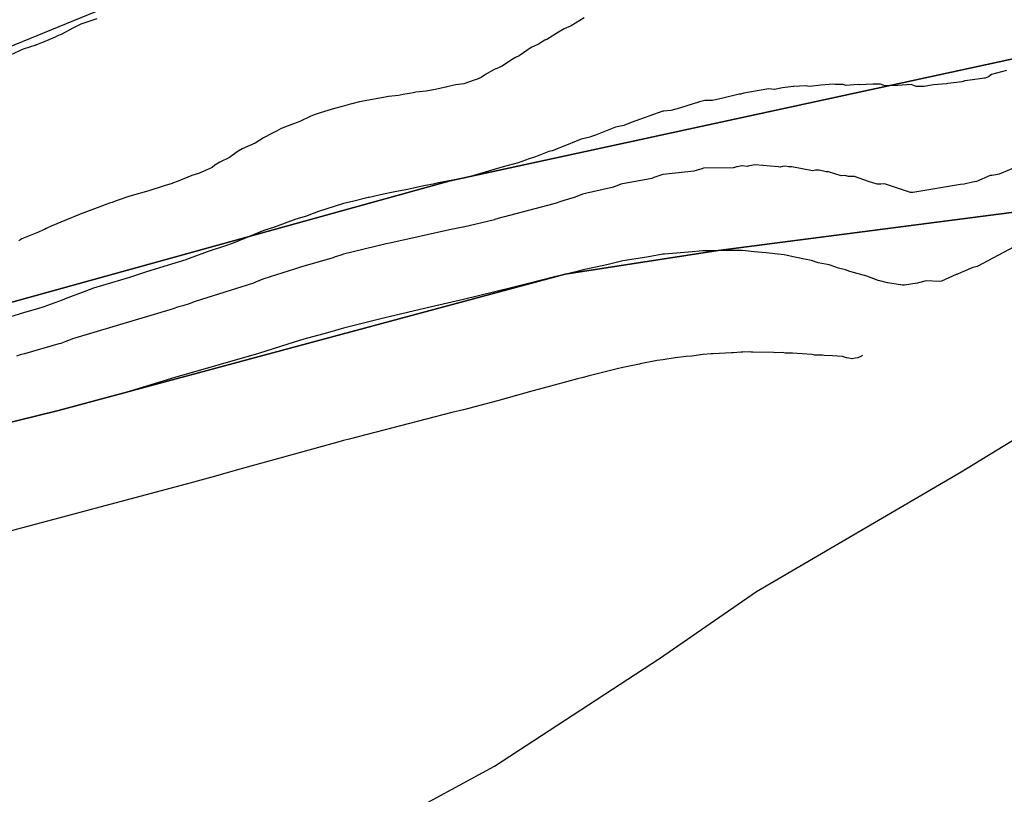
# Model space of a CAD drawing. Extents: x 158343 to 162498, y 431347 to 434500.
# Tile 74 of 220: x 159463 to 159487, y 433819 to 433839. Entities that reach past the tile are written whole.
import ezdxf

# ---------------------------------------------------------------- set-up
doc = ezdxf.new("R2010")
doc.units = 0
doc.header["$LTSCALE"] = 10
doc.header["$MEASUREMENT"] = 0
for name, color, linetype in [('000_arcering', 8, 'CONTINUOUS'), ('bestaand 008m', 8, 'CONTINUOUS'), ('bestaand 009m', 8, 'CONTINUOUS'), ('bestaand 010m', 8, 'CONTINUOUS'), ('def. con-hoogtelijn (index)', 8, 'CONTINUOUS')]:
    doc.layers.add(name, color=color, linetype=linetype)
doc.layers.add('000_onzichtbaar', color=8, linetype='CONTINUOUS', plot=False)

# ---------------------------------------------------------------- blocks, each defined once
blk = doc.blocks.new('bestaande hoogtelijnen')
at = {"layer": 'def. con-hoogtelijn (index)'}
for p, q in [((-203.574, -227.692), (-203.758, -227.786)), ((-203.574, -227.692), (-203.758, -227.786)), ((-203.574, -227.692), (-203.758, -227.786)), ((-203.173, -227.559), (-203.574, -227.692)), ((-203.173, -227.559), (-203.574, -227.692)), ((-203.173, -227.559), (-203.574, -227.692)), ((-191.289, -227.738), (-191.462, -227.815)), ((-191.289, -227.738), (-191.462, -227.815)), ((-190.967, -227.538), (-191.289, -227.738)), ((-190.967, -227.538), (-191.289, -227.738)), ((-204.07, -227.953), (-204.165, -227.99)), ((-204.07, -227.953), (-204.165, -227.99)), ((-204.07, -227.953), (-204.165, -227.99)), ((-203.758, -227.786), (-204.07, -227.953)), ((-203.758, -227.786), (-204.07, -227.953)), ((-203.758, -227.786), (-204.07, -227.953)), ((-191.607, -227.895), (-191.896, -228.078)), ((-191.607, -227.895), (-191.896, -228.078)), ((-191.462, -227.815), (-191.607, -227.895)), ((-191.462, -227.815), (-191.607, -227.895)), ((-204.709, -228.218), (-205.026, -228.321)), ((-204.709, -228.218), (-205.026, -228.321)), ((-204.709, -228.218), (-205.026, -228.321)), ((-204.703, -228.215), (-204.709, -228.218)), ((-204.703, -228.215), (-204.709, -228.218)), ((-204.703, -228.215), (-204.709, -228.218)), ((-204.701, -228.214), (-204.703, -228.215)), ((-204.701, -228.214), (-204.703, -228.215)), ((-204.701, -228.214), (-204.703, -228.215)), ((-204.69, -228.21), (-204.701, -228.214)), ((-204.69, -228.21), (-204.701, -228.214)), ((-204.69, -228.21), (-204.701, -228.214)), ((-204.564, -228.166), (-204.69, -228.21)), ((-204.564, -228.166), (-204.69, -228.21)), ((-204.564, -228.166), (-204.69, -228.21)), ((-204.536, -228.155), (-204.564, -228.166)), ((-204.536, -228.155), (-204.564, -228.166)), ((-204.536, -228.155), (-204.564, -228.166)), ((-204.221, -228.02), (-204.536, -228.155)), ((-204.221, -228.02), (-204.536, -228.155)), ((-204.221, -228.02), (-204.536, -228.155)), ((-204.165, -227.99), (-204.221, -228.02)), ((-204.165, -227.99), (-204.221, -228.02)), ((-204.165, -227.99), (-204.221, -228.02)), ((-192.11, -228.196), (-192.293, -228.277)), ((-192.11, -228.196), (-192.293, -228.277)), ((-191.948, -228.099), (-192.11, -228.196)), ((-191.948, -228.099), (-192.11, -228.196)), ((-191.93, -228.091), (-191.948, -228.099)), ((-191.93, -228.091), (-191.948, -228.099)), ((-191.921, -228.088), (-191.93, -228.091)), ((-191.921, -228.088), (-191.93, -228.091)), ((-191.896, -228.078), (-191.921, -228.088)), ((-191.896, -228.078), (-191.921, -228.088)), ((-205.026, -228.321), (-205.349, -228.469)), ((-205.026, -228.321), (-205.349, -228.469)), ((-205.026, -228.321), (-205.349, -228.469)), ((-192.293, -228.277), (-192.592, -228.489)), ((-192.293, -228.277), (-192.592, -228.489)), ((-192.811, -228.602), (-193.018, -228.746)), ((-192.811, -228.602), (-193.018, -228.746)), ((-192.684, -228.527), (-192.811, -228.602)), ((-192.684, -228.527), (-192.811, -228.602)), ((-192.592, -228.489), (-192.684, -228.527)), ((-192.592, -228.489), (-192.684, -228.527)), ((-193.434, -228.955), (-193.542, -229.033)), ((-193.434, -228.955), (-193.542, -229.033)), ((-193.216, -228.828), (-193.434, -228.955)), ((-193.216, -228.828), (-193.434, -228.955)), ((-193.152, -228.803), (-193.216, -228.828)), ((-193.152, -228.803), (-193.216, -228.828)), ((-193.018, -228.746), (-193.152, -228.803)), ((-193.018, -228.746), (-193.152, -228.803)), ((-180.754, -228.954), (-180.831, -229.013)), ((-180.754, -228.954), (-180.831, -229.013)), ((-180.754, -228.954), (-180.831, -229.013)), ((-180.381, -228.858), (-180.754, -228.954)), ((-180.381, -228.858), (-180.754, -228.954)), ((-180.381, -228.858), (-180.754, -228.954)), ((-193.982, -229.187), (-194.181, -229.219)), ((-193.982, -229.187), (-194.181, -229.219)), ((-193.72, -229.102), (-193.982, -229.187)), ((-193.72, -229.102), (-193.982, -229.187)), ((-193.66, -229.081), (-193.72, -229.102)), ((-193.66, -229.081), (-193.72, -229.102)), ((-193.542, -229.033), (-193.66, -229.081)), ((-193.542, -229.033), (-193.66, -229.081)), ((-184.712, -229.2), (-185.031, -229.222)), ((-184.712, -229.2), (-185.031, -229.222)), ((-184.712, -229.2), (-185.031, -229.222)), ((-184.674, -229.209), (-184.712, -229.2)), ((-184.674, -229.209), (-184.712, -229.2)), ((-184.674, -229.209), (-184.712, -229.2)), ((-184.472, -229.206), (-184.674, -229.209)), ((-184.472, -229.206), (-184.674, -229.209)), ((-184.472, -229.206), (-184.674, -229.209)), ((-184.403, -229.228), (-184.472, -229.206)), ((-184.403, -229.228), (-184.472, -229.206)), ((-184.403, -229.228), (-184.472, -229.206)), ((-184.086, -229.205), (-184.403, -229.228)), ((-184.086, -229.205), (-184.403, -229.228)), ((-184.086, -229.205), (-184.403, -229.228)), ((-184.065, -229.211), (-184.086, -229.205)), ((-184.065, -229.211), (-184.086, -229.205)), ((-184.065, -229.211), (-184.086, -229.205)), ((-183.734, -229.198), (-184.065, -229.211)), ((-183.734, -229.198), (-184.065, -229.211)), ((-183.734, -229.198), (-184.065, -229.211)), ((-183.54, -229.202), (-183.734, -229.198)), ((-183.54, -229.202), (-183.734, -229.198)), ((-183.54, -229.202), (-183.734, -229.198)), ((-183.468, -229.227), (-183.54, -229.202)), ((-183.468, -229.227), (-183.54, -229.202)), ((-183.468, -229.227), (-183.54, -229.202)), ((-182.77, -229.21), (-183.101, -229.228)), ((-182.77, -229.21), (-183.101, -229.228)), ((-182.77, -229.21), (-183.101, -229.228)), ((-182.642, -229.253), (-182.77, -229.21)), ((-182.642, -229.253), (-182.77, -229.21)), ((-182.642, -229.253), (-182.77, -229.21)), ((-182.206, -229.212), (-182.44, -229.253)), ((-182.206, -229.212), (-182.44, -229.253)), ((-182.206, -229.212), (-182.44, -229.253)), ((-181.887, -229.194), (-182.206, -229.212)), ((-181.887, -229.194), (-182.206, -229.212)), ((-181.887, -229.194), (-182.206, -229.212)), ((-181.847, -229.184), (-181.887, -229.194)), ((-181.847, -229.184), (-181.887, -229.194)), ((-181.847, -229.184), (-181.887, -229.194)), ((-181.491, -229.139), (-181.847, -229.184)), ((-181.491, -229.139), (-181.847, -229.184)), ((-181.491, -229.139), (-181.847, -229.184)), ((-181.426, -229.111), (-181.491, -229.139)), ((-181.426, -229.111), (-181.491, -229.139)), ((-181.426, -229.111), (-181.491, -229.139)), ((-181.294, -229.099), (-181.426, -229.111)), ((-181.294, -229.099), (-181.426, -229.111)), ((-181.294, -229.099), (-181.426, -229.111)), ((-180.929, -229.051), (-181.294, -229.099)), ((-180.929, -229.051), (-181.294, -229.099)), ((-180.929, -229.051), (-181.294, -229.099)), ((-180.914, -229.048), (-180.929, -229.051)), ((-180.914, -229.048), (-180.929, -229.051)), ((-180.914, -229.048), (-180.929, -229.051)), ((-180.831, -229.013), (-180.914, -229.048)), ((-180.831, -229.013), (-180.914, -229.048)), ((-180.831, -229.013), (-180.914, -229.048)), ((-195.459, -229.448), (-195.613, -229.48)), ((-195.459, -229.448), (-195.613, -229.48)), ((-195.341, -229.434), (-195.459, -229.448)), ((-195.341, -229.434), (-195.459, -229.448)), ((-195.246, -229.413), (-195.341, -229.434)), ((-195.246, -229.413), (-195.341, -229.434)), ((-195.181, -229.396), (-195.246, -229.413)), ((-195.181, -229.396), (-195.246, -229.413)), ((-194.927, -229.371), (-195.181, -229.396)), ((-194.927, -229.371), (-195.181, -229.396)), ((-194.699, -229.336), (-194.927, -229.371)), ((-194.699, -229.336), (-194.927, -229.371)), ((-194.428, -229.274), (-194.699, -229.336)), ((-194.428, -229.274), (-194.699, -229.336)), ((-194.402, -229.267), (-194.428, -229.274)), ((-194.402, -229.267), (-194.428, -229.274)), ((-194.181, -229.219), (-194.402, -229.267)), ((-194.181, -229.219), (-194.402, -229.267)), ((-187.081, -229.447), (-187.488, -229.547)), ((-187.081, -229.447), (-187.488, -229.547)), ((-187.081, -229.447), (-187.488, -229.547)), ((-187.078, -229.447), (-187.081, -229.447)), ((-187.078, -229.447), (-187.081, -229.447)), ((-187.078, -229.447), (-187.081, -229.447)), ((-187.049, -229.45), (-187.078, -229.447)), ((-187.049, -229.45), (-187.078, -229.447)), ((-187.049, -229.45), (-187.078, -229.447)), ((-186.959, -229.424), (-187.049, -229.45)), ((-186.959, -229.424), (-187.049, -229.45)), ((-186.959, -229.424), (-187.049, -229.45)), ((-186.825, -229.398), (-186.959, -229.424)), ((-186.825, -229.398), (-186.959, -229.424)), ((-186.825, -229.398), (-186.959, -229.424)), ((-186.34, -229.318), (-186.825, -229.398)), ((-186.34, -229.318), (-186.825, -229.398)), ((-186.34, -229.318), (-186.825, -229.398)), ((-186.204, -229.33), (-186.34, -229.318)), ((-186.204, -229.33), (-186.34, -229.318)), ((-186.204, -229.33), (-186.34, -229.318)), ((-186.192, -229.332), (-186.204, -229.33)), ((-186.192, -229.332), (-186.204, -229.33)), ((-186.192, -229.332), (-186.204, -229.33)), ((-185.992, -229.29), (-186.192, -229.332)), ((-185.992, -229.29), (-186.192, -229.332)), ((-185.992, -229.29), (-186.192, -229.332)), ((-185.73, -229.257), (-185.992, -229.29)), ((-185.73, -229.257), (-185.992, -229.29)), ((-185.73, -229.257), (-185.992, -229.29)), ((-185.714, -229.261), (-185.73, -229.257)), ((-185.714, -229.261), (-185.73, -229.257)), ((-185.714, -229.261), (-185.73, -229.257)), ((-185.425, -229.237), (-185.714, -229.261)), ((-185.425, -229.237), (-185.714, -229.261)), ((-185.425, -229.237), (-185.714, -229.261)), ((-185.309, -229.259), (-185.425, -229.237)), ((-185.309, -229.259), (-185.425, -229.237)), ((-185.309, -229.259), (-185.425, -229.237)), ((-185.031, -229.222), (-185.309, -229.259)), ((-185.031, -229.222), (-185.309, -229.259)), ((-185.031, -229.222), (-185.309, -229.259)), ((-183.423, -229.242), (-183.468, -229.227)), ((-183.423, -229.242), (-183.468, -229.227)), ((-183.423, -229.242), (-183.468, -229.227)), ((-183.101, -229.228), (-183.423, -229.242)), ((-183.101, -229.228), (-183.423, -229.242)), ((-183.101, -229.228), (-183.423, -229.242)), ((-182.44, -229.253), (-182.642, -229.253)), ((-182.44, -229.253), (-182.642, -229.253)), ((-182.44, -229.253), (-182.642, -229.253)), ((-196.797, -229.691), (-197.027, -229.755)), ((-196.797, -229.691), (-197.027, -229.755)), ((-196.786, -229.688), (-196.797, -229.691)), ((-196.786, -229.688), (-196.797, -229.691)), ((-196.597, -229.637), (-196.786, -229.688)), ((-196.597, -229.637), (-196.786, -229.688)), ((-195.992, -229.535), (-196.597, -229.637)), ((-195.992, -229.535), (-196.597, -229.637)), ((-195.869, -229.506), (-195.992, -229.535)), ((-195.869, -229.506), (-195.992, -229.535)), ((-195.613, -229.48), (-195.869, -229.506)), ((-195.613, -229.48), (-195.869, -229.506)), ((-188.074, -229.645), (-188.574, -229.796)), ((-188.074, -229.645), (-188.574, -229.796)), ((-188.074, -229.645), (-188.574, -229.796)), ((-187.939, -229.611), (-188.074, -229.645)), ((-187.939, -229.611), (-188.074, -229.645)), ((-187.939, -229.611), (-188.074, -229.645)), ((-187.75, -229.607), (-187.939, -229.611)), ((-187.75, -229.607), (-187.939, -229.611)), ((-187.75, -229.607), (-187.939, -229.611)), ((-187.491, -229.547), (-187.75, -229.607)), ((-187.491, -229.547), (-187.75, -229.607)), ((-187.491, -229.547), (-187.75, -229.607)), ((-187.488, -229.547), (-187.491, -229.547)), ((-187.488, -229.547), (-187.491, -229.547)), ((-187.488, -229.547), (-187.491, -229.547)), ((-197.576, -229.915), (-197.705, -229.96)), ((-197.576, -229.915), (-197.705, -229.96)), ((-197.39, -229.861), (-197.576, -229.915)), ((-197.39, -229.861), (-197.576, -229.915)), ((-197.224, -229.809), (-197.39, -229.861)), ((-197.224, -229.809), (-197.39, -229.861)), ((-197.027, -229.755), (-197.224, -229.809)), ((-197.027, -229.755), (-197.224, -229.809)), ((-188.992, -229.877), (-189.784, -230.155)), ((-188.992, -229.877), (-189.784, -230.155)), ((-188.992, -229.877), (-189.784, -230.155)), ((-188.971, -229.875), (-188.992, -229.877)), ((-188.971, -229.875), (-188.992, -229.877)), ((-188.971, -229.875), (-188.992, -229.877)), ((-188.792, -229.856), (-188.971, -229.875)), ((-188.792, -229.856), (-188.971, -229.875)), ((-188.792, -229.856), (-188.971, -229.875)), ((-188.574, -229.796), (-188.792, -229.856)), ((-188.574, -229.796), (-188.792, -229.856)), ((-188.574, -229.796), (-188.792, -229.856)), ((-188.574, -229.796), (-188.574, -229.796)), ((-188.574, -229.796), (-188.574, -229.796)), ((-188.574, -229.796), (-188.574, -229.796)), ((-198.091, -230.131), (-198.317, -230.215)), ((-198.091, -230.131), (-198.317, -230.215)), ((-197.813, -230.003), (-198.091, -230.131)), ((-197.813, -230.003), (-198.091, -230.131)), ((-197.705, -229.96), (-197.813, -230.003)), ((-197.705, -229.96), (-197.813, -230.003)), ((-189.784, -230.155), (-189.972, -230.234)), ((-189.784, -230.155), (-189.972, -230.234)), ((-189.784, -230.155), (-189.972, -230.234)), ((-198.788, -230.431), (-198.998, -230.544)), ((-198.788, -230.431), (-198.998, -230.544)), ((-198.705, -230.393), (-198.788, -230.431)), ((-198.705, -230.393), (-198.788, -230.431)), ((-198.672, -230.379), (-198.705, -230.393)), ((-198.672, -230.379), (-198.705, -230.393)), ((-198.554, -230.311), (-198.672, -230.379)), ((-198.554, -230.311), (-198.672, -230.379)), ((-198.511, -230.29), (-198.554, -230.311)), ((-198.511, -230.29), (-198.554, -230.311)), ((-198.447, -230.268), (-198.511, -230.29)), ((-198.447, -230.268), (-198.511, -230.29)), ((-198.317, -230.215), (-198.447, -230.268)), ((-198.317, -230.215), (-198.447, -230.268)), ((-190.182, -230.272), (-190.683, -230.474)), ((-190.182, -230.272), (-190.683, -230.474)), ((-190.182, -230.272), (-190.683, -230.474)), ((-189.972, -230.234), (-190.182, -230.272)), ((-189.972, -230.234), (-190.182, -230.272)), ((-189.972, -230.234), (-190.182, -230.272)), ((-199.206, -230.68), (-199.532, -230.815)), ((-199.206, -230.68), (-199.532, -230.815)), ((-198.998, -230.544), (-199.206, -230.68)), ((-198.998, -230.544), (-199.206, -230.68)), ((-191.042, -230.578), (-191.535, -230.777)), ((-191.042, -230.578), (-191.535, -230.777)), ((-191.042, -230.578), (-191.535, -230.777)), ((-190.826, -230.527), (-191.042, -230.578)), ((-190.826, -230.527), (-191.042, -230.578)), ((-190.826, -230.527), (-191.042, -230.578)), ((-190.753, -230.499), (-190.826, -230.527)), ((-190.753, -230.499), (-190.826, -230.527)), ((-190.753, -230.499), (-190.826, -230.527)), ((-190.683, -230.474), (-190.753, -230.499)), ((-190.683, -230.474), (-190.753, -230.499)), ((-190.683, -230.474), (-190.753, -230.499)), ((-199.661, -230.896), (-199.849, -231.04)), ((-199.661, -230.896), (-199.849, -231.04)), ((-199.532, -230.815), (-199.661, -230.896)), ((-199.532, -230.815), (-199.661, -230.896)), ((-191.852, -230.887), (-192.184, -231.016)), ((-191.852, -230.887), (-192.184, -231.016)), ((-191.852, -230.887), (-192.184, -231.016)), ((-191.769, -230.865), (-191.852, -230.887)), ((-191.769, -230.865), (-191.852, -230.887)), ((-191.769, -230.865), (-191.852, -230.887)), ((-191.535, -230.777), (-191.769, -230.865)), ((-191.535, -230.777), (-191.769, -230.865)), ((-191.535, -230.777), (-191.769, -230.865)), ((-200.092, -231.15), (-200.219, -231.231)), ((-200.092, -231.15), (-200.219, -231.231)), ((-199.849, -231.04), (-200.092, -231.15)), ((-199.849, -231.04), (-200.092, -231.15)), ((-192.617, -231.173), (-192.992, -231.27)), ((-192.617, -231.173), (-192.992, -231.27)), ((-192.617, -231.173), (-192.992, -231.27)), ((-192.34, -231.071), (-192.617, -231.173)), ((-192.34, -231.071), (-192.617, -231.173)), ((-192.34, -231.071), (-192.617, -231.173)), ((-192.184, -231.016), (-192.34, -231.071)), ((-192.184, -231.016), (-192.34, -231.071)), ((-192.184, -231.016), (-192.34, -231.071)), ((-200.631, -231.435), (-200.792, -231.488)), ((-200.631, -231.435), (-200.792, -231.488)), ((-200.509, -231.384), (-200.631, -231.435)), ((-200.509, -231.384), (-200.631, -231.435)), ((-200.289, -231.287), (-200.509, -231.384)), ((-200.289, -231.287), (-200.509, -231.384)), ((-200.219, -231.231), (-200.289, -231.287)), ((-200.219, -231.231), (-200.289, -231.287)), ((-193.133, -231.315), (-193.732, -231.49)), ((-193.133, -231.315), (-193.732, -231.49)), ((-193.133, -231.315), (-193.732, -231.49)), ((-192.992, -231.27), (-193.133, -231.315)), ((-192.992, -231.27), (-193.133, -231.315)), ((-192.992, -231.27), (-193.133, -231.315)), ((-188.22, -231.376), (-188.913, -231.452)), ((-188.22, -231.376), (-188.913, -231.452)), ((-188.158, -231.359), (-188.22, -231.376)), ((-188.158, -231.359), (-188.22, -231.376)), ((-188.156, -231.359), (-188.158, -231.359)), ((-188.156, -231.359), (-188.158, -231.359)), ((-188.013, -231.316), (-188.156, -231.359)), ((-188.013, -231.316), (-188.156, -231.359)), ((-187.975, -231.306), (-188.013, -231.316)), ((-187.975, -231.306), (-188.013, -231.316)), ((-187.22, -231.292), (-187.975, -231.306)), ((-187.22, -231.292), (-187.975, -231.306)), ((-187.146, -231.274), (-187.22, -231.292)), ((-187.146, -231.274), (-187.22, -231.292)), ((-187.134, -231.274), (-187.146, -231.274)), ((-187.134, -231.274), (-187.146, -231.274)), ((-187.017, -231.245), (-187.134, -231.274)), ((-187.017, -231.245), (-187.134, -231.274)), ((-187.005, -231.246), (-187.017, -231.245)), ((-187.005, -231.246), (-187.017, -231.245)), ((-186.883, -231.258), (-187.005, -231.246)), ((-186.883, -231.258), (-187.005, -231.246)), ((-186.857, -231.251), (-186.883, -231.258)), ((-186.857, -231.251), (-186.883, -231.258)), ((-186.819, -231.243), (-186.857, -231.251)), ((-186.819, -231.243), (-186.857, -231.251)), ((-186.68, -231.22), (-186.819, -231.243)), ((-186.68, -231.22), (-186.819, -231.243)), ((-186.1, -231.272), (-186.68, -231.22)), ((-186.1, -231.272), (-186.68, -231.22)), ((-186.049, -231.277), (-186.1, -231.272)), ((-186.049, -231.277), (-186.1, -231.272)), ((-185.992, -231.265), (-186.049, -231.277)), ((-185.992, -231.265), (-186.049, -231.277)), ((-185.917, -231.256), (-185.992, -231.265)), ((-185.917, -231.256), (-185.992, -231.265)), ((-185.844, -231.273), (-185.917, -231.256)), ((-185.844, -231.273), (-185.917, -231.256)), ((-185.761, -231.266), (-185.844, -231.273)), ((-185.761, -231.266), (-185.844, -231.273)), ((-185.246, -231.367), (-185.761, -231.266)), ((-185.246, -231.367), (-185.761, -231.266)), ((-185.167, -231.356), (-185.246, -231.367)), ((-185.167, -231.356), (-185.246, -231.367)), ((-185.075, -231.35), (-185.167, -231.356)), ((-185.075, -231.35), (-185.167, -231.356)), ((-184.901, -231.393), (-185.075, -231.35)), ((-184.901, -231.393), (-185.075, -231.35)), ((-184.843, -231.392), (-184.901, -231.393)), ((-184.843, -231.392), (-184.901, -231.393)), ((-184.524, -231.495), (-184.843, -231.392)), ((-184.524, -231.495), (-184.843, -231.392)), ((-180.107, -231.258), (-180.564, -231.451)), ((-180.107, -231.258), (-180.564, -231.451)), ((-201.291, -231.684), (-201.488, -231.744)), ((-201.291, -231.684), (-201.488, -231.744)), ((-201.279, -231.679), (-201.291, -231.684)), ((-201.279, -231.679), (-201.291, -231.684)), ((-201.142, -231.63), (-201.279, -231.679)), ((-201.142, -231.63), (-201.279, -231.679)), ((-200.792, -231.488), (-201.142, -231.63)), ((-200.792, -231.488), (-201.142, -231.63)), ((-194.612, -231.674), (-194.748, -231.703)), ((-194.612, -231.674), (-194.748, -231.703)), ((-194.612, -231.674), (-194.748, -231.703)), ((-194.027, -231.56), (-194.612, -231.674)), ((-194.027, -231.56), (-194.612, -231.674)), ((-194.027, -231.56), (-194.612, -231.674)), ((-193.992, -231.553), (-194.027, -231.56)), ((-193.992, -231.553), (-194.027, -231.56)), ((-193.992, -231.553), (-194.027, -231.56)), ((-193.755, -231.496), (-193.992, -231.553)), ((-193.755, -231.496), (-193.992, -231.553)), ((-193.755, -231.496), (-193.992, -231.553)), ((-193.732, -231.49), (-193.755, -231.496)), ((-193.732, -231.49), (-193.755, -231.496)), ((-193.732, -231.49), (-193.755, -231.496)), ((-189.272, -231.562), (-190.046, -231.704)), ((-189.272, -231.562), (-190.046, -231.704)), ((-189.218, -231.54), (-189.272, -231.562)), ((-189.218, -231.54), (-189.272, -231.562)), ((-188.992, -231.46), (-189.218, -231.54)), ((-188.992, -231.46), (-189.218, -231.54)), ((-188.913, -231.452), (-188.992, -231.46)), ((-188.913, -231.452), (-188.992, -231.46)), ((-184.433, -231.488), (-184.524, -231.495)), ((-184.433, -231.488), (-184.524, -231.495)), ((-184.338, -231.515), (-184.433, -231.488)), ((-184.338, -231.515), (-184.433, -231.488)), ((-184.244, -231.511), (-184.338, -231.515)), ((-184.244, -231.511), (-184.338, -231.515)), ((-184.188, -231.512), (-184.244, -231.511)), ((-184.188, -231.512), (-184.244, -231.511)), ((-183.842, -231.636), (-184.188, -231.512)), ((-183.842, -231.636), (-184.188, -231.512)), ((-183.624, -231.707), (-183.842, -231.636)), ((-183.624, -231.707), (-183.842, -231.636)), ((-181.236, -231.653), (-181.443, -231.704)), ((-181.236, -231.653), (-181.443, -231.704)), ((-181.134, -231.641), (-181.236, -231.653)), ((-181.134, -231.641), (-181.236, -231.653)), ((-180.789, -231.488), (-181.134, -231.641)), ((-180.789, -231.488), (-181.134, -231.641)), ((-180.752, -231.484), (-180.789, -231.488)), ((-180.752, -231.484), (-180.789, -231.488)), ((-180.647, -231.471), (-180.752, -231.484)), ((-180.647, -231.471), (-180.752, -231.484)), ((-180.564, -231.451), (-180.647, -231.471)), ((-180.564, -231.451), (-180.647, -231.471)), ((-201.875, -231.874), (-202.351, -232.005)), ((-201.875, -231.874), (-202.351, -232.005)), ((-201.488, -231.744), (-201.875, -231.874)), ((-201.488, -231.744), (-201.875, -231.874)), ((-195.749, -231.904), (-195.992, -231.953)), ((-195.749, -231.904), (-195.992, -231.953)), ((-195.749, -231.904), (-195.992, -231.953)), ((-195.434, -231.85), (-195.749, -231.904)), ((-195.434, -231.85), (-195.749, -231.904)), ((-195.434, -231.85), (-195.749, -231.904)), ((-194.943, -231.741), (-195.434, -231.85)), ((-194.943, -231.741), (-195.434, -231.85)), ((-194.943, -231.741), (-195.434, -231.85)), ((-194.748, -231.703), (-194.943, -231.741)), ((-194.748, -231.703), (-194.943, -231.741)), ((-194.748, -231.703), (-194.943, -231.741)), ((-190.23, -231.776), (-191.006, -231.959)), ((-190.23, -231.776), (-191.006, -231.959)), ((-190.209, -231.769), (-190.23, -231.776)), ((-190.209, -231.769), (-190.23, -231.776)), ((-190.189, -231.761), (-190.209, -231.769)), ((-190.189, -231.761), (-190.209, -231.769)), ((-190.046, -231.704), (-190.189, -231.761)), ((-190.046, -231.704), (-190.189, -231.761)), ((-183.532, -231.704), (-183.624, -231.707)), ((-183.532, -231.704), (-183.624, -231.707)), ((-183.437, -231.698), (-183.532, -231.704)), ((-183.437, -231.698), (-183.532, -231.704)), ((-182.789, -231.916), (-183.437, -231.698)), ((-182.789, -231.916), (-183.437, -231.698)), ((-182.731, -231.916), (-182.789, -231.916)), ((-182.731, -231.916), (-182.789, -231.916)), ((-181.534, -231.709), (-182.731, -231.916)), ((-181.534, -231.709), (-182.731, -231.916)), ((-181.443, -231.704), (-181.534, -231.709)), ((-181.443, -231.704), (-181.534, -231.709)), ((-202.794, -232.16), (-202.855, -232.181)), ((-202.794, -232.16), (-202.855, -232.181)), ((-202.688, -232.125), (-202.794, -232.16)), ((-202.688, -232.125), (-202.794, -232.16)), ((-202.351, -232.005), (-202.688, -232.125)), ((-202.351, -232.005), (-202.688, -232.125)), ((-196.735, -232.127), (-196.992, -232.191)), ((-196.735, -232.127), (-196.992, -232.191)), ((-196.735, -232.127), (-196.992, -232.191)), ((-196.374, -232.041), (-196.735, -232.127)), ((-196.374, -232.041), (-196.735, -232.127)), ((-196.374, -232.041), (-196.735, -232.127)), ((-196.352, -232.036), (-196.374, -232.041)), ((-196.352, -232.036), (-196.374, -232.041)), ((-196.352, -232.036), (-196.374, -232.041)), ((-195.992, -231.953), (-196.352, -232.036)), ((-195.992, -231.953), (-196.352, -232.036)), ((-195.992, -231.953), (-196.352, -232.036)), ((-191.641, -232.171), (-191.721, -232.2)), ((-191.641, -232.171), (-191.721, -232.2)), ((-191.597, -232.155), (-191.641, -232.171)), ((-191.597, -232.155), (-191.641, -232.171)), ((-191.502, -232.118), (-191.597, -232.155)), ((-191.502, -232.118), (-191.597, -232.155)), ((-191.214, -232.041), (-191.502, -232.118)), ((-191.214, -232.041), (-191.502, -232.118)), ((-191.147, -232.016), (-191.214, -232.041)), ((-191.147, -232.016), (-191.214, -232.041)), ((-191.006, -231.959), (-191.147, -232.016)), ((-191.006, -231.959), (-191.147, -232.016)), ((-203.434, -232.395), (-203.593, -232.459)), ((-203.434, -232.395), (-203.593, -232.459)), ((-203.097, -232.27), (-203.434, -232.395)), ((-203.097, -232.27), (-203.434, -232.395)), ((-202.855, -232.181), (-203.097, -232.27)), ((-202.855, -232.181), (-203.097, -232.27)), ((-197.62, -232.393), (-197.728, -232.428)), ((-197.62, -232.393), (-197.728, -232.428)), ((-197.62, -232.393), (-197.728, -232.428)), ((-197.225, -232.263), (-197.62, -232.393)), ((-197.225, -232.263), (-197.62, -232.393)), ((-197.225, -232.263), (-197.62, -232.393)), ((-196.992, -232.191), (-197.225, -232.263)), ((-196.992, -232.191), (-197.225, -232.263)), ((-196.992, -232.191), (-197.225, -232.263)), ((-191.721, -232.2), (-192.992, -232.53)), ((-191.721, -232.2), (-192.992, -232.53)), ((-203.933, -232.594), (-204.318, -232.754)), ((-203.933, -232.594), (-204.318, -232.754)), ((-203.613, -232.466), (-203.933, -232.594)), ((-203.613, -232.466), (-203.933, -232.594)), ((-203.593, -232.459), (-203.613, -232.466)), ((-203.593, -232.459), (-203.613, -232.466)), ((-198.188, -232.583), (-198.722, -232.784)), ((-198.188, -232.583), (-198.722, -232.784)), ((-198.188, -232.583), (-198.722, -232.784)), ((-197.923, -232.509), (-198.188, -232.583)), ((-197.923, -232.509), (-198.188, -232.583)), ((-197.923, -232.509), (-198.188, -232.583)), ((-197.784, -232.45), (-197.923, -232.509)), ((-197.784, -232.45), (-197.923, -232.509)), ((-197.784, -232.45), (-197.923, -232.509)), ((-197.728, -232.428), (-197.784, -232.45)), ((-197.728, -232.428), (-197.784, -232.45)), ((-197.728, -232.428), (-197.784, -232.45)), ((-193.21, -232.594), (-193.992, -232.781)), ((-193.21, -232.594), (-193.992, -232.781)), ((-193.203, -232.592), (-193.21, -232.594)), ((-193.203, -232.592), (-193.21, -232.594)), ((-193.032, -232.542), (-193.203, -232.592)), ((-193.032, -232.542), (-193.203, -232.592)), ((-192.992, -232.53), (-193.032, -232.542)), ((-192.992, -232.53), (-193.032, -232.542)), ((-204.491, -232.839), (-204.682, -232.927)), ((-204.491, -232.839), (-204.682, -232.927)), ((-204.445, -232.819), (-204.491, -232.839)), ((-204.445, -232.819), (-204.491, -232.839)), ((-204.427, -232.811), (-204.445, -232.819)), ((-204.427, -232.811), (-204.445, -232.819)), ((-204.318, -232.754), (-204.427, -232.811)), ((-204.318, -232.754), (-204.427, -232.811)), ((-198.992, -232.867), (-199.377, -233.028)), ((-198.992, -232.867), (-199.377, -233.028)), ((-198.992, -232.867), (-199.377, -233.028)), ((-198.722, -232.784), (-198.992, -232.867)), ((-198.722, -232.784), (-198.992, -232.867)), ((-198.722, -232.784), (-198.992, -232.867)), ((-194.264, -232.835), (-195.833, -233.185)), ((-194.264, -232.835), (-195.833, -233.185)), ((-194.208, -232.824), (-194.264, -232.835)), ((-194.208, -232.824), (-194.264, -232.835)), ((-194.169, -232.816), (-194.208, -232.824)), ((-194.169, -232.816), (-194.208, -232.824)), ((-194.002, -232.783), (-194.169, -232.816)), ((-194.002, -232.783), (-194.169, -232.816)), ((-193.992, -232.781), (-194.002, -232.783)), ((-193.992, -232.781), (-194.002, -232.783)), ((-205.053, -233.075), (-205.132, -233.121)), ((-205.053, -233.075), (-205.132, -233.121)), ((-204.682, -232.927), (-205.053, -233.075)), ((-204.682, -232.927), (-205.053, -233.075)), ((-199.715, -233.165), (-199.898, -233.236)), ((-199.715, -233.165), (-199.898, -233.236)), ((-199.715, -233.165), (-199.898, -233.236)), ((-199.377, -233.028), (-199.715, -233.165)), ((-199.377, -233.028), (-199.715, -233.165)), ((-199.377, -233.028), (-199.715, -233.165)), ((-200.409, -233.398), (-200.929, -233.592)), ((-200.409, -233.398), (-200.929, -233.592)), ((-200.409, -233.398), (-200.929, -233.592)), ((-199.898, -233.236), (-200.409, -233.398)), ((-199.898, -233.236), (-200.409, -233.398)), ((-199.898, -233.236), (-200.409, -233.398)), ((-196.204, -233.264), (-196.992, -233.461)), ((-196.204, -233.264), (-196.992, -233.461)), ((-196.101, -233.24), (-196.204, -233.264)), ((-196.101, -233.24), (-196.204, -233.264)), ((-196.095, -233.238), (-196.101, -233.24)), ((-196.095, -233.238), (-196.101, -233.24)), ((-195.992, -233.215), (-196.095, -233.238)), ((-195.992, -233.215), (-196.095, -233.238)), ((-195.922, -233.201), (-195.992, -233.215)), ((-195.922, -233.201), (-195.992, -233.215)), ((-195.833, -233.185), (-195.922, -233.201)), ((-195.833, -233.185), (-195.922, -233.201)), ((-188.351, -233.41), (-188.951, -233.458)), ((-188.351, -233.41), (-188.951, -233.458)), ((-188.351, -233.41), (-188.951, -233.458)), ((-187.992, -233.371), (-188.351, -233.41)), ((-187.992, -233.371), (-188.351, -233.41)), ((-187.992, -233.371), (-188.351, -233.41)), ((-187.803, -233.372), (-187.992, -233.371)), ((-187.803, -233.372), (-187.992, -233.371)), ((-187.803, -233.372), (-187.992, -233.371)), ((-187.802, -233.371), (-187.803, -233.372)), ((-187.802, -233.371), (-187.803, -233.372)), ((-187.802, -233.371), (-187.803, -233.372)), ((-187.409, -233.364), (-187.802, -233.371)), ((-187.409, -233.364), (-187.802, -233.371)), ((-187.409, -233.364), (-187.802, -233.371)), ((-187.191, -233.368), (-187.409, -233.364)), ((-187.191, -233.368), (-187.409, -233.364)), ((-187.191, -233.368), (-187.409, -233.364)), ((-186.998, -233.368), (-187.191, -233.368)), ((-186.998, -233.368), (-187.191, -233.368)), ((-186.998, -233.368), (-187.191, -233.368)), ((-186.922, -233.375), (-186.998, -233.368)), ((-186.922, -233.375), (-186.998, -233.368)), ((-186.922, -233.375), (-186.998, -233.368)), ((-186.706, -233.397), (-186.922, -233.375)), ((-186.706, -233.397), (-186.922, -233.375)), ((-186.706, -233.397), (-186.922, -233.375)), ((-186.403, -233.424), (-186.706, -233.397)), ((-186.403, -233.424), (-186.706, -233.397)), ((-186.403, -233.424), (-186.706, -233.397)), ((-180.189, -233.274), (-181.117, -233.767)), ((-180.189, -233.274), (-181.117, -233.767)), ((-180.189, -233.274), (-181.117, -233.767)), ((-200.946, -233.598), (-201.496, -233.765)), ((-200.946, -233.598), (-201.496, -233.765)), ((-200.946, -233.598), (-201.496, -233.765)), ((-200.929, -233.592), (-200.946, -233.598)), ((-200.929, -233.592), (-200.946, -233.598)), ((-200.929, -233.592), (-200.946, -233.598)), ((-197.258, -233.552), (-198.048, -233.773)), ((-197.258, -233.552), (-198.048, -233.773)), ((-197.218, -233.535), (-197.258, -233.552)), ((-197.218, -233.535), (-197.258, -233.552)), ((-197.202, -233.529), (-197.218, -233.535)), ((-197.202, -233.529), (-197.218, -233.535)), ((-197.171, -233.519), (-197.202, -233.529)), ((-197.171, -233.519), (-197.202, -233.529)), ((-197.059, -233.482), (-197.171, -233.519)), ((-197.059, -233.482), (-197.171, -233.519)), ((-196.992, -233.461), (-197.059, -233.482)), ((-196.992, -233.461), (-197.059, -233.482)), ((-189.992, -233.628), (-190.392, -233.722)), ((-189.992, -233.628), (-190.392, -233.722)), ((-189.992, -233.628), (-190.392, -233.722)), ((-189.392, -233.535), (-189.992, -233.628)), ((-189.392, -233.535), (-189.992, -233.628)), ((-189.392, -233.535), (-189.992, -233.628)), ((-188.992, -233.462), (-189.392, -233.535)), ((-188.992, -233.462), (-189.392, -233.535)), ((-188.992, -233.462), (-189.392, -233.535)), ((-188.951, -233.458), (-188.992, -233.462)), ((-188.951, -233.458), (-188.992, -233.462)), ((-188.951, -233.458), (-188.992, -233.462)), ((-186.252, -233.442), (-186.403, -233.424)), ((-186.252, -233.442), (-186.403, -233.424)), ((-186.252, -233.442), (-186.403, -233.424)), ((-186.187, -233.453), (-186.252, -233.442)), ((-186.187, -233.453), (-186.252, -233.442)), ((-186.187, -233.453), (-186.252, -233.442)), ((-185.953, -233.477), (-186.187, -233.453)), ((-185.953, -233.477), (-186.187, -233.453)), ((-185.953, -233.477), (-186.187, -233.453)), ((-185.684, -233.53), (-185.953, -233.477)), ((-185.684, -233.53), (-185.953, -233.477)), ((-185.684, -233.53), (-185.953, -233.477)), ((-185.399, -233.588), (-185.684, -233.53)), ((-185.399, -233.588), (-185.684, -233.53)), ((-185.399, -233.588), (-185.684, -233.53)), ((-185.307, -233.611), (-185.399, -233.588)), ((-185.307, -233.611), (-185.399, -233.588)), ((-185.307, -233.611), (-185.399, -233.588)), ((-185.269, -233.618), (-185.307, -233.611)), ((-185.269, -233.618), (-185.307, -233.611)), ((-185.269, -233.618), (-185.307, -233.611)), ((-185.101, -233.672), (-185.269, -233.618)), ((-185.101, -233.672), (-185.269, -233.618)), ((-185.101, -233.672), (-185.269, -233.618)), ((-201.496, -233.765), (-201.954, -233.912)), ((-201.496, -233.765), (-201.954, -233.912)), ((-201.496, -233.765), (-201.954, -233.912)), ((-198.2, -233.83), (-198.992, -234.075)), ((-198.2, -233.83), (-198.992, -234.075)), ((-198.048, -233.773), (-198.2, -233.83)), ((-198.048, -233.773), (-198.2, -233.83)), ((-191.14, -233.889), (-191.738, -234.035)), ((-191.14, -233.889), (-191.738, -234.035)), ((-191.14, -233.889), (-191.738, -234.035)), ((-190.992, -233.849), (-191.14, -233.889)), ((-190.992, -233.849), (-191.14, -233.889)), ((-190.992, -233.849), (-191.14, -233.889)), ((-190.392, -233.722), (-190.992, -233.849)), ((-190.392, -233.722), (-190.992, -233.849)), ((-190.392, -233.722), (-190.992, -233.849)), ((-184.824, -233.727), (-185.101, -233.672)), ((-184.824, -233.727), (-185.101, -233.672)), ((-184.824, -233.727), (-185.101, -233.672)), ((-184.774, -233.741), (-184.824, -233.727)), ((-184.774, -233.741), (-184.824, -233.727)), ((-184.774, -233.741), (-184.824, -233.727)), ((-184.592, -233.806), (-184.774, -233.741)), ((-184.592, -233.806), (-184.774, -233.741)), ((-184.592, -233.806), (-184.774, -233.741)), ((-184.419, -233.855), (-184.592, -233.806)), ((-184.419, -233.855), (-184.592, -233.806)), ((-184.419, -233.855), (-184.592, -233.806)), ((-184.304, -233.893), (-184.419, -233.855)), ((-184.304, -233.893), (-184.419, -233.855)), ((-184.304, -233.893), (-184.419, -233.855)), ((-183.877, -234.008), (-184.304, -233.893)), ((-183.877, -234.008), (-184.304, -233.893)), ((-183.877, -234.008), (-184.304, -233.893)), ((-181.474, -233.903), (-181.517, -233.921)), ((-181.474, -233.903), (-181.517, -233.921)), ((-181.474, -233.903), (-181.517, -233.921)), ((-181.226, -233.794), (-181.474, -233.903)), ((-181.226, -233.794), (-181.474, -233.903)), ((-181.226, -233.794), (-181.474, -233.903)), ((-181.117, -233.767), (-181.226, -233.794)), ((-181.117, -233.767), (-181.226, -233.794)), ((-181.117, -233.767), (-181.226, -233.794)), ((-202.355, -234.042), (-203.263, -234.313)), ((-202.355, -234.042), (-203.263, -234.313)), ((-202.355, -234.042), (-203.263, -234.313)), ((-202.036, -233.937), (-202.355, -234.042)), ((-202.036, -233.937), (-202.355, -234.042)), ((-202.036, -233.937), (-202.355, -234.042)), ((-201.954, -233.912), (-202.036, -233.937)), ((-201.954, -233.912), (-202.036, -233.937)), ((-201.954, -233.912), (-202.036, -233.937)), ((-199.102, -234.121), (-199.199, -234.16)), ((-199.102, -234.121), (-199.199, -234.16)), ((-198.992, -234.075), (-199.102, -234.121)), ((-198.992, -234.075), (-199.102, -234.121)), ((-191.738, -234.035), (-192.39, -234.204)), ((-191.738, -234.035), (-192.39, -234.204)), ((-191.738, -234.035), (-192.39, -234.204)), ((-183.598, -234.117), (-183.877, -234.008)), ((-183.598, -234.117), (-183.877, -234.008)), ((-183.598, -234.117), (-183.877, -234.008)), ((-183.552, -234.129), (-183.598, -234.117)), ((-183.552, -234.129), (-183.598, -234.117)), ((-183.552, -234.129), (-183.598, -234.117)), ((-183.36, -234.175), (-183.552, -234.129)), ((-183.36, -234.175), (-183.552, -234.129)), ((-183.36, -234.175), (-183.552, -234.129)), ((-182.39, -234.125), (-182.622, -234.181)), ((-182.39, -234.125), (-182.622, -234.181)), ((-182.39, -234.125), (-182.622, -234.181)), ((-182.065, -234.143), (-182.39, -234.125)), ((-182.065, -234.143), (-182.39, -234.125)), ((-182.065, -234.143), (-182.39, -234.125)), ((-182.009, -234.137), (-182.065, -234.143)), ((-182.009, -234.137), (-182.065, -234.143)), ((-182.009, -234.137), (-182.065, -234.143)), ((-181.64, -233.967), (-182.009, -234.137)), ((-181.64, -233.967), (-182.009, -234.137)), ((-181.64, -233.967), (-182.009, -234.137)), ((-181.623, -233.968), (-181.64, -233.967)), ((-181.623, -233.968), (-181.64, -233.967)), ((-181.623, -233.968), (-181.64, -233.967)), ((-181.517, -233.921), (-181.623, -233.968)), ((-181.517, -233.921), (-181.623, -233.968)), ((-181.517, -233.921), (-181.623, -233.968)), ((-203.474, -234.39), (-203.968, -234.576)), ((-203.474, -234.39), (-203.968, -234.576)), ((-203.474, -234.39), (-203.968, -234.576)), ((-203.263, -234.313), (-203.474, -234.39)), ((-203.263, -234.313), (-203.474, -234.39)), ((-203.263, -234.313), (-203.474, -234.39)), ((-199.251, -234.181), (-200.711, -234.644)), ((-199.251, -234.181), (-200.711, -234.644)), ((-199.199, -234.16), (-199.251, -234.181)), ((-199.199, -234.16), (-199.251, -234.181)), ((-192.792, -234.3), (-193.992, -234.598)), ((-192.792, -234.3), (-193.992, -234.598)), ((-192.792, -234.3), (-193.992, -234.598)), ((-192.392, -234.205), (-192.792, -234.3)), ((-192.392, -234.205), (-192.792, -234.3)), ((-192.392, -234.205), (-192.792, -234.3)), ((-192.39, -234.204), (-192.392, -234.205)), ((-192.39, -234.204), (-192.392, -234.205)), ((-192.39, -234.204), (-192.392, -234.205)), ((-183.353, -234.177), (-183.36, -234.175)), ((-183.353, -234.177), (-183.36, -234.175)), ((-183.353, -234.177), (-183.36, -234.175)), ((-183.044, -234.229), (-183.353, -234.177)), ((-183.044, -234.229), (-183.353, -234.177)), ((-183.044, -234.229), (-183.353, -234.177)), ((-183.04, -234.229), (-183.044, -234.229)), ((-183.04, -234.229), (-183.044, -234.229)), ((-183.04, -234.229), (-183.044, -234.229)), ((-182.986, -234.233), (-183.04, -234.229)), ((-182.986, -234.233), (-183.04, -234.229)), ((-182.986, -234.233), (-183.04, -234.229)), ((-182.934, -234.237), (-182.986, -234.233)), ((-182.934, -234.237), (-182.986, -234.233)), ((-182.934, -234.237), (-182.986, -234.233)), ((-182.622, -234.181), (-182.934, -234.237)), ((-182.622, -234.181), (-182.934, -234.237)), ((-182.622, -234.181), (-182.934, -234.237)), ((-204.048, -234.608), (-204.505, -234.774)), ((-204.048, -234.608), (-204.505, -234.774)), ((-204.048, -234.608), (-204.505, -234.774)), ((-203.99, -234.585), (-204.048, -234.608)), ((-203.99, -234.585), (-204.048, -234.608)), ((-203.99, -234.585), (-204.048, -234.608)), ((-203.968, -234.576), (-203.99, -234.585)), ((-203.968, -234.576), (-203.99, -234.585)), ((-203.968, -234.576), (-203.99, -234.585)), ((-200.711, -234.644), (-200.859, -234.699)), ((-200.711, -234.644), (-200.859, -234.699)), ((-193.992, -234.598), (-194.792, -234.777)), ((-193.992, -234.598), (-194.792, -234.777)), ((-193.992, -234.598), (-194.792, -234.777)), ((-204.661, -234.827), (-204.992, -234.92)), ((-204.661, -234.827), (-204.992, -234.92)), ((-204.661, -234.827), (-204.992, -234.92)), ((-204.505, -234.774), (-204.661, -234.827)), ((-204.505, -234.774), (-204.661, -234.827)), ((-204.505, -234.774), (-204.661, -234.827)), ((-201.267, -234.828), (-203.727, -235.561)), ((-201.267, -234.828), (-203.727, -235.561)), ((-201.176, -234.798), (-201.267, -234.828)), ((-201.176, -234.798), (-201.267, -234.828)), ((-201.152, -234.79), (-201.176, -234.798)), ((-201.152, -234.79), (-201.176, -234.798)), ((-201.021, -234.749), (-201.152, -234.79)), ((-201.021, -234.749), (-201.152, -234.79)), ((-200.864, -234.701), (-201.021, -234.749)), ((-200.864, -234.701), (-201.021, -234.749)), ((-200.859, -234.699), (-200.864, -234.701)), ((-200.859, -234.699), (-200.864, -234.701)), ((-194.792, -234.777), (-195.992, -235.063)), ((-194.792, -234.777), (-195.992, -235.063)), ((-194.792, -234.777), (-195.992, -235.063)), ((-204.992, -234.92), (-205.368, -235.034)), ((-204.992, -234.92), (-205.368, -235.034)), ((-204.992, -234.92), (-205.368, -235.034)), ((-195.992, -235.063), (-196.392, -235.163)), ((-195.992, -235.063), (-196.392, -235.163)), ((-195.992, -235.063), (-196.392, -235.163)), ((-196.992, -235.315), (-197.392, -235.427)), ((-196.992, -235.315), (-197.392, -235.427)), ((-196.992, -235.315), (-197.392, -235.427)), ((-196.392, -235.163), (-196.992, -235.315)), ((-196.392, -235.163), (-196.992, -235.315)), ((-196.392, -235.163), (-196.992, -235.315)), ((-203.787, -235.583), (-203.928, -235.637)), ((-203.787, -235.583), (-203.928, -235.637)), ((-203.727, -235.561), (-203.787, -235.583)), ((-203.727, -235.561), (-203.787, -235.583)), ((-197.992, -235.591), (-198.392, -235.715)), ((-197.992, -235.591), (-198.392, -235.715)), ((-197.992, -235.591), (-198.392, -235.715)), ((-197.392, -235.427), (-197.992, -235.591)), ((-197.392, -235.427), (-197.992, -235.591)), ((-197.392, -235.427), (-197.992, -235.591)), ((-204.126, -235.708), (-204.992, -235.952)), ((-204.126, -235.708), (-204.992, -235.952)), ((-204.082, -235.693), (-204.126, -235.708)), ((-204.082, -235.693), (-204.126, -235.708)), ((-203.951, -235.646), (-204.082, -235.693)), ((-203.951, -235.646), (-204.082, -235.693)), ((-203.935, -235.639), (-203.951, -235.646)), ((-203.935, -235.639), (-203.951, -235.646)), ((-203.928, -235.637), (-203.935, -235.639)), ((-203.928, -235.637), (-203.935, -235.639)), ((-198.392, -235.715), (-199.128, -235.948)), ((-198.392, -235.715), (-199.128, -235.948)), ((-198.392, -235.715), (-199.128, -235.948)), ((-205.099, -235.985), (-205.188, -236.011)), ((-205.099, -235.985), (-205.188, -236.011)), ((-204.992, -235.952), (-205.099, -235.985)), ((-204.992, -235.952), (-205.099, -235.985)), ((-199.128, -235.948), (-201.22, -236.553)), ((-199.128, -235.948), (-201.22, -236.553)), ((-199.128, -235.948), (-201.22, -236.553)), ((-189.135, -236.125), (-189.557, -236.209)), ((-189.135, -236.125), (-189.557, -236.209)), ((-188.992, -236.103), (-189.135, -236.125)), ((-188.992, -236.103), (-189.135, -236.125)), ((-188.687, -236.056), (-188.992, -236.103)), ((-188.687, -236.056), (-188.992, -236.103)), ((-188.405, -236.022), (-188.687, -236.056)), ((-188.405, -236.022), (-188.687, -236.056)), ((-188.262, -236.011), (-188.405, -236.022)), ((-188.262, -236.011), (-188.405, -236.022)), ((-187.992, -235.971), (-188.262, -236.011)), ((-187.992, -235.971), (-188.262, -236.011)), ((-187.78, -235.952), (-187.992, -235.971)), ((-187.78, -235.952), (-187.992, -235.971)), ((-187.735, -235.953), (-187.78, -235.952)), ((-187.735, -235.953), (-187.78, -235.952)), ((-187.276, -235.927), (-187.735, -235.953)), ((-187.276, -235.927), (-187.735, -235.953)), ((-187.224, -235.928), (-187.276, -235.927)), ((-187.224, -235.928), (-187.276, -235.927)), ((-187.038, -235.912), (-187.224, -235.928)), ((-187.038, -235.912), (-187.224, -235.928)), ((-186.992, -235.912), (-187.038, -235.912)), ((-186.992, -235.912), (-187.038, -235.912)), ((-186.826, -235.907), (-186.992, -235.912)), ((-186.826, -235.907), (-186.992, -235.912)), ((-186.775, -235.913), (-186.826, -235.907)), ((-186.775, -235.913), (-186.826, -235.907)), ((-186.739, -235.917), (-186.775, -235.913)), ((-186.739, -235.917), (-186.775, -235.913)), ((-186.219, -235.923), (-186.739, -235.917)), ((-186.219, -235.923), (-186.739, -235.917)), ((-186.163, -235.928), (-186.219, -235.923)), ((-186.163, -235.928), (-186.219, -235.923)), ((-185.992, -235.923), (-186.163, -235.928)), ((-185.992, -235.923), (-186.163, -235.928)), ((-185.924, -235.937), (-185.992, -235.923)), ((-185.924, -235.937), (-185.992, -235.923)), ((-185.755, -235.94), (-185.924, -235.937)), ((-185.755, -235.94), (-185.924, -235.937)), ((-185.746, -235.942), (-185.755, -235.94)), ((-185.746, -235.942), (-185.755, -235.94)), ((-185.258, -235.973), (-185.746, -235.942)), ((-185.258, -235.973), (-185.746, -235.942)), ((-185.192, -235.986), (-185.258, -235.973)), ((-185.192, -235.986), (-185.258, -235.973)), ((-184.992, -235.989), (-185.192, -235.986)), ((-184.992, -235.989), (-185.192, -235.986)), ((-184.951, -236.001), (-184.992, -235.989)), ((-184.951, -236.001), (-184.992, -235.989)), ((-184.742, -236.006), (-184.951, -236.001)), ((-184.742, -236.006), (-184.951, -236.001)), ((-184.491, -236.026), (-184.742, -236.006)), ((-184.491, -236.026), (-184.742, -236.006)), ((-184.39, -236.054), (-184.491, -236.026)), ((-184.39, -236.054), (-184.491, -236.026)), ((-184.379, -236.056), (-184.39, -236.054)), ((-184.379, -236.056), (-184.39, -236.054)), ((-184.333, -236.067), (-184.379, -236.056)), ((-184.333, -236.067), (-184.379, -236.056)), ((-184.259, -236.08), (-184.333, -236.067)), ((-184.259, -236.08), (-184.333, -236.067)), ((-184.247, -236.081), (-184.259, -236.08)), ((-184.247, -236.081), (-184.259, -236.08)), ((-184.173, -236.067), (-184.247, -236.081)), ((-184.173, -236.067), (-184.247, -236.081)), ((-184.104, -236.053), (-184.173, -236.067)), ((-184.104, -236.053), (-184.173, -236.067)), ((-184.016, -236.012), (-184.104, -236.053)), ((-184.016, -236.012), (-184.104, -236.053)), ((-183.991, -236.001), (-184.016, -236.012)), ((-183.991, -236.001), (-184.016, -236.012)), ((-190.135, -236.33), (-190.401, -236.395)), ((-190.135, -236.33), (-190.401, -236.395)), ((-189.992, -236.3), (-190.135, -236.33)), ((-189.992, -236.3), (-190.135, -236.33)), ((-189.574, -236.213), (-189.992, -236.3)), ((-189.574, -236.213), (-189.992, -236.3)), ((-189.557, -236.209), (-189.574, -236.213)), ((-189.557, -236.209), (-189.574, -236.213)), ((-201.22, -236.553), (-202.453, -236.921)), ((-201.22, -236.553), (-202.453, -236.921)), ((-201.22, -236.553), (-202.453, -236.921)), ((-191.225, -236.606), (-191.896, -236.792)), ((-191.225, -236.606), (-191.896, -236.792)), ((-191.134, -236.582), (-191.225, -236.606)), ((-191.134, -236.582), (-191.225, -236.606)), ((-191.225, -236.606), (-191.225, -236.606)), ((-191.225, -236.606), (-191.225, -236.606)), ((-190.992, -236.547), (-191.134, -236.582)), ((-190.992, -236.547), (-191.134, -236.582)), ((-190.84, -236.509), (-190.992, -236.547)), ((-190.84, -236.509), (-190.992, -236.547)), ((-190.401, -236.395), (-190.84, -236.509)), ((-190.401, -236.395), (-190.84, -236.509)), ((-191.992, -236.82), (-192.278, -236.891)), ((-191.992, -236.82), (-192.278, -236.891)), ((-191.896, -236.792), (-191.992, -236.82)), ((-191.896, -236.792), (-191.992, -236.82)), ((-202.453, -236.921), (-204.138, -237.378)), ((-202.453, -236.921), (-204.138, -237.378)), ((-202.453, -236.921), (-204.138, -237.378)), ((-192.278, -236.891), (-193.135, -237.131)), ((-192.278, -236.891), (-193.135, -237.131)), ((-193.992, -237.36), (-194.278, -237.428)), ((-193.992, -237.36), (-194.278, -237.428)), ((-193.135, -237.131), (-193.992, -237.36)), ((-193.135, -237.131), (-193.992, -237.36)), ((-194.278, -237.428), (-196.849, -238.091)), ((-194.278, -237.428), (-196.849, -238.091)), ((-196.849, -238.091), (-196.992, -238.127)), ((-196.849, -238.091), (-196.992, -238.127)), ((-197.135, -238.166), (-199.706, -238.88)), ((-197.135, -238.166), (-199.706, -238.88)), ((-196.992, -238.127), (-197.135, -238.166)), ((-196.992, -238.127), (-197.135, -238.166)), ((-200.204, -239.024), (-200.849, -239.199)), ((-200.204, -239.024), (-200.849, -239.199)), ((-199.706, -238.88), (-200.204, -239.024)), ((-199.706, -238.88), (-200.204, -239.024)), ((-200.849, -239.199), (-207.706, -241.02)), ((-200.849, -239.199), (-207.706, -241.02))]:
    blk.add_line(p, q, dxfattribs=at)

msp = doc.modelspace()

# ---------------------------------------------------------------- linework, layer by layer
at = {"layer": '000_onzichtbaar', "flags": 128}
msp.add_lwpolyline([(159436.61, 433808.5), (159438.11, 433808.83), (159441.59, 433809.58), (159445.58, 433810.36), (159448.85, 433810.93), (159453.14, 433811.89), (159455.36, 433812.4), (159457.43, 433812.97), (159459.68, 433813.75), (159461.48, 433814.26), (159463.19, 433814.92), (159465.56, 433815.73), (159467.72, 433816.72), (159468.68, 433817.2), (159470.69, 433817.98), (159472.16, 433818.82), (159474.59, 433820.14), (159478.73, 433822.84), (159481.16, 433824.52), (159486.29, 433827.52), (159488.99, 433829.17)], dxfattribs=at)
at = {"layer": 'bestaand 008m'}
msp.add_lwpolyline([(159239.373, 433712.228, 0.076026), (159401.988, 433784.446), (159406.883, 433787.661), (159410.262, 433791.04), (159412.429, 433794.794), (159417.03, 433802.763), (159420.837, 433812.043), (159424.189, 433817.849), (159429.59, 433824.779), (159431.477, 433827.305), (159436.327, 433829.688), (159440.784, 433830.882), (159449.27, 433833.349), (159459.452, 433836.95), (159472.503, 433842.297), (159488.819, 433854.127)], format="xyb", dxfattribs=at)
msp.add_lwpolyline([(159239.373, 433712.228, 0.076026), (159401.988, 433784.446), (159406.883, 433787.661), (159410.262, 433791.04), (159412.429, 433794.794), (159417.03, 433802.763), (159420.837, 433812.043), (159424.189, 433817.849), (159429.59, 433824.779), (159431.477, 433827.305), (159436.327, 433829.688), (159440.784, 433830.882), (159449.27, 433833.349), (159459.452, 433836.95), (159472.503, 433842.297), (159488.819, 433854.127)], format="xyb", dxfattribs=at)
at = {"layer": 'bestaand 009m'}
for points in [[(159488.784, 433838.13), (159473.485, 433834.815), (159449.999, 433828.306), (159442.919, 433826.52), (159437.674, 433823.491), (159435.067, 433821.987), (159429.887, 433816.806), (159428.467, 433814.346), (159423.717, 433807.011), (159420.536, 433800.48), (159417.288, 433796.079), (159414.721, 433791.634), (159411.846, 433788.022), (159409.498, 433784.66), (159404.853, 433781.978, -0.071052), (159240.492, 433708.206), (159183.266, 433693.696, 0.082445)], [(159183.266, 433693.696), (159240.492, 433708.206, 0.071052), (159404.853, 433781.978), (159409.498, 433784.66), (159411.846, 433788.022), (159414.721, 433791.634), (159417.288, 433796.079), (159420.536, 433800.48), (159423.717, 433807.011), (159428.467, 433814.346), (159429.887, 433816.806), (159435.067, 433821.987), (159437.674, 433823.491), (159442.919, 433826.52), (159449.999, 433828.306), (159473.485, 433834.815), (159488.784, 433838.13)]]:
    msp.add_lwpolyline(points, format="xyb", dxfattribs=at)
at = {"layer": 'bestaand 010m'}
for points in [[(159489.478, 433834.27), (159480.199, 433833.064), (159476.365, 433832.47), (159463.666, 433829.053), (159451.305, 433826.059), (159443.412, 433824.093), (159438.166, 433821.065), (159435.56, 433819.56), (159430.38, 433814.38), (159428.96, 433811.92), (159424.21, 433804.585), (159421.029, 433798.053), (159417.78, 433793.653), (159415.214, 433789.208), (159412.338, 433785.595), (159409.99, 433782.233), (159406.666, 433780.314, -0.067542), (159240.409, 433705.17), (159184.404, 433691.229, 0.072531)], [(159184.404, 433691.229), (159240.409, 433705.17, 0.067542), (159406.666, 433780.314), (159409.99, 433782.233), (159412.338, 433785.595), (159415.214, 433789.208), (159417.78, 433793.653), (159421.029, 433798.053), (159424.21, 433804.585), (159428.96, 433811.92), (159430.38, 433814.38), (159435.56, 433819.56), (159438.166, 433821.065), (159443.412, 433824.093), (159451.305, 433826.059), (159463.666, 433829.053), (159476.365, 433832.47), (159480.199, 433833.064), (159489.478, 433834.27)]]:
    msp.add_lwpolyline(points, format="xyb", dxfattribs=at)

# ---------------------------------------------------------------- block references
at = {"layer": '000_arcering'}
msp.add_blockref('bestaande hoogtelijnen', (159667.804, 434066.432), dxfattribs=at)

doc.saveas('drawing.dxf')
